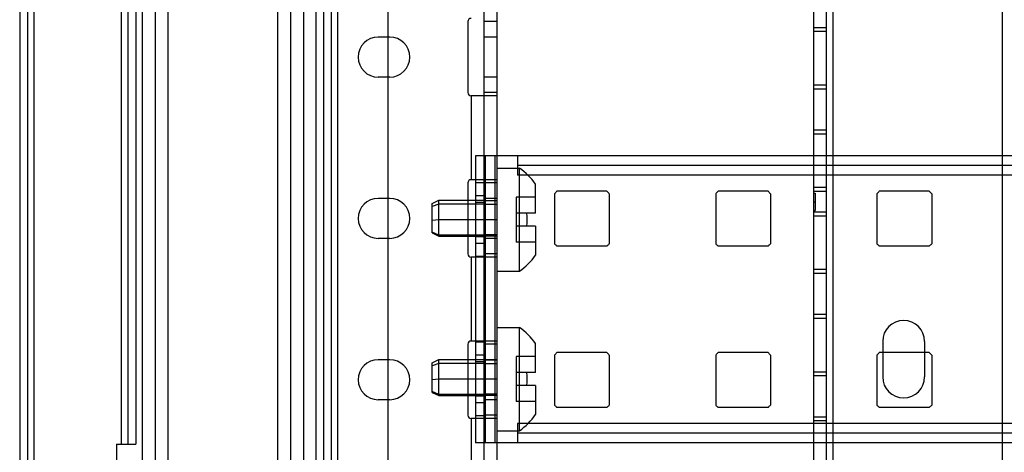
# Model space of a CAD drawing. Header units: millimetres. Extents: x 209 to 825, y 116 to 1310.
# Tile 49 of 70: x 211 to 363, y 1085 to 1152. Entities that reach past the tile are written whole.
import ezdxf

# ---------------------------------------------------------------- set-up
doc = ezdxf.new("R2010")
doc.units = ezdxf.units.MM
doc.header["$LTSCALE"] = 92.70943
doc.layers.get('0').update_dxf_attribs({"linetype": 'CONTINUOUS'})

msp = doc.modelspace()

# ---------------------------------------------------------------- linework, layer by layer
at = {"color": 7, "linetype": 'Continuous'}
for p, q in [((212.96, 1308.76), (212.96, 166.76)), ((226.56, 1086.26), (226.56, 1308.76)), ((256.76, 135.26), (256.76, 1308.76)), ((229.76, 1307.26), (229.76, 135.26)), ((231.76, 1307.26), (231.76, 135.26)), ((233.76, 1307.26), (233.76, 135.26)), ((250.76, 1307.26), (250.76, 135.26)), ((252.76, 1307.26), (252.76, 135.26)), ((254.76, 1307.26), (254.76, 135.26)), ((282.76, 1307.26), (282.76, 135.26)), ((284.76, 1307.26), (284.76, 135.26)), ((210.76, 1306.56), (210.76, 168.96)), ((211.96, 1306.56), (211.96, 168.96)), ((257.86, 1306.26), (257.86, 138.26)), ((259.06, 1306.26), (259.06, 138.26)), ((260.06, 1306.26), (260.06, 138.26)), ((227.56, 1268.76), (227.56, 1086.26)), ((228.76, 1268.76), (228.76, 1086.26)), ((267.86, 1268.11), (267.86, 176.41)), ((333.86, 1259.13), (333.86, 188.43)), ((335.86, 1259.13), (335.86, 188.43)), ((336.86, 1259.13), (336.86, 188.43)), ((363.12, 1259.13), (363.12, 188.43)), ((280.26, 1151.76), (280.26, 1140.76)), ((284.76, 1151.76), (282.76, 1151.76)), ((335.86, 1150.8), (333.86, 1150.8)), ((335.86, 1150.2), (333.86, 1150.2)), ((268.16, 1149.36), (266.36, 1149.36)), ((284.76, 1149.36), (282.76, 1149.36)), ((268.16, 1143.16), (266.36, 1143.16)), ((284.76, 1143.16), (282.76, 1143.16)), ((284.76, 1140.76), (282.76, 1140.76)), ((335.86, 1141.9), (333.86, 1141.9)), ((335.86, 1141.3), (333.86, 1141.3)), ((280.76, 1140.26), (280.76, 1127.26)), ((284.76, 1140.26), (280.76, 1140.26)), ((335.86, 1134.93), (333.86, 1134.93)), ((335.86, 1134.33), (333.86, 1134.33)), ((281.46, 1130.96), (281.46, 1086.46)), ((739.46, 1130.96), (281.46, 1130.96)), ((282.96, 1130.96), (282.96, 1086.46)), ((284.46, 1130.96), (284.46, 1086.46)), ((287.96, 1130.96), (287.96, 1127.96)), ((284.76, 1129.06), (288.26, 1129.06)), ((732.96, 1129.46), (287.96, 1129.46)), ((288.26, 1113.06), (288.26, 1129.06)), ((284.76, 1127.26), (280.76, 1127.26)), ((732.96, 1127.96), (287.96, 1127.96)), ((280.26, 1126.76), (280.26, 1115.76)), ((284.76, 1126.76), (281.46, 1126.76)), ((290.76, 1122.06), (290.76, 1126.56)), ((335.86, 1126.03), (333.86, 1126.03)), ((268.16, 1124.36), (266.36, 1124.36)), ((274.76, 1123.57), (275.76, 1124.07)), ((275.76, 1118.5), (275.76, 1124.07)), ((275.76, 1124.07), (282.76, 1124.07)), ((282.96, 1124.76), (281.46, 1124.76)), ((284.76, 1124.36), (282.76, 1124.36)), ((282.76, 1124.02), (284.76, 1124.02)), ((287.76, 1124.56), (287.76, 1117.56)), ((290.76, 1124.56), (287.76, 1124.56)), ((293.71, 1125.09), (293.71, 1117.34)), ((301.84, 1125.46), (294.09, 1125.46)), ((302.21, 1125.09), (302.21, 1117.34)), ((318.71, 1125.09), (318.71, 1117.34)), ((326.84, 1125.46), (319.09, 1125.46)), ((327.21, 1125.09), (327.21, 1117.34)), ((335.86, 1125.43), (333.86, 1125.43)), ((333.86, 1125.17), (334.16, 1125.17)), ((334.16, 1125.17), (334.16, 1122.49)), ((343.71, 1125.09), (343.71, 1117.34)), ((351.84, 1125.46), (344.09, 1125.46)), ((352.21, 1125.09), (352.21, 1117.34)), ((274.76, 1119), (274.76, 1123.57)), ((275.76, 1123.47), (274.76, 1123.13)), ((282.76, 1123.47), (275.76, 1123.47)), ((282.96, 1123.71), (281.46, 1123.71)), ((284.76, 1123.43), (282.76, 1123.43)), ((333.86, 1123.83), (334.16, 1123.83)), ((333.86, 1122.49), (334.16, 1122.49)), ((275.76, 1121.06), (274.76, 1120.92)), ((282.76, 1121.06), (275.76, 1121.06)), ((284.76, 1121.05), (282.76, 1121.05)), ((290.76, 1122.06), (287.76, 1122.06)), ((335.86, 1122.23), (333.86, 1122.23)), ((335.86, 1121.63), (333.86, 1121.63)), ((290.76, 1120.06), (287.76, 1120.06)), ((290.76, 1120.06), (290.76, 1115.56)), ((268.16, 1118.16), (266.36, 1118.16)), ((275.76, 1118.66), (274.76, 1119.15)), ((274.76, 1119), (275.76, 1118.5)), ((282.76, 1118.66), (275.76, 1118.66)), ((275.76, 1118.5), (282.76, 1118.5)), ((282.96, 1118.41), (281.46, 1118.41)), ((284.76, 1118.71), (282.76, 1118.71)), ((282.76, 1118.55), (284.76, 1118.55)), ((284.76, 1118.16), (282.76, 1118.16)), ((282.96, 1117.36), (281.46, 1117.36)), ((290.76, 1117.56), (287.76, 1117.56)), ((301.84, 1116.96), (294.09, 1116.96)), ((326.84, 1116.96), (319.09, 1116.96)), ((351.84, 1116.96), (344.09, 1116.96)), ((280.76, 1115.26), (280.76, 1102.26)), ((284.76, 1115.26), (280.76, 1115.26)), ((282.96, 1115.36), (281.46, 1115.36)), ((284.76, 1115.76), (282.76, 1115.76)), ((335.86, 1113.33), (333.86, 1113.33)), ((284.76, 1113.06), (288.26, 1113.06)), ((335.86, 1112.73), (333.86, 1112.73)), ((335.86, 1106.35), (333.86, 1106.35)), ((335.86, 1105.75), (333.86, 1105.75)), ((284.76, 1104.36), (288.26, 1104.36)), ((288.26, 1088.36), (288.26, 1104.36)), ((280.26, 1101.76), (280.26, 1090.76)), ((284.76, 1102.26), (280.76, 1102.26)), ((282.96, 1102.06), (281.46, 1102.06)), ((284.76, 1101.76), (282.76, 1101.76)), ((290.76, 1097.36), (290.76, 1101.86)), ((344.61, 1102.2), (344.61, 1096.7)), ((351.11, 1102.2), (351.11, 1096.7)), ((282.96, 1100.06), (281.46, 1100.06)), ((287.76, 1099.86), (287.76, 1092.86)), ((290.76, 1099.86), (287.76, 1099.86)), ((293.71, 1100.09), (293.71, 1092.34)), ((301.84, 1100.46), (294.09, 1100.46)), ((302.21, 1100.09), (302.21, 1092.34)), ((318.71, 1100.09), (318.71, 1092.34)), ((326.84, 1100.46), (319.09, 1100.46)), ((327.21, 1100.09), (327.21, 1092.34)), ((343.71, 1100.09), (343.71, 1092.34)), ((351.84, 1100.46), (344.09, 1100.46)), ((352.21, 1100.09), (352.21, 1092.34)), ((268.16, 1099.36), (266.36, 1099.36)), ((274.76, 1098.87), (275.76, 1099.37)), ((274.76, 1094.3), (274.76, 1098.87)), ((275.76, 1098.77), (274.76, 1098.43)), ((275.76, 1093.8), (275.76, 1099.37)), ((275.76, 1099.37), (282.76, 1099.37)), ((282.76, 1098.77), (275.76, 1098.77)), ((282.96, 1099.01), (281.46, 1099.01)), ((284.76, 1099.36), (282.76, 1099.36)), ((282.76, 1099.32), (284.76, 1099.32)), ((284.76, 1098.73), (282.76, 1098.73)), ((290.76, 1097.36), (287.76, 1097.36)), ((335.86, 1097.45), (333.86, 1097.45)), ((335.86, 1096.85), (333.86, 1096.85)), ((275.76, 1096.36), (274.76, 1096.22)), ((282.76, 1096.36), (275.76, 1096.36)), ((284.76, 1096.35), (282.76, 1096.35)), ((290.76, 1095.36), (287.76, 1095.36)), ((290.76, 1095.36), (290.76, 1090.86)), ((275.76, 1093.96), (274.76, 1094.45)), ((274.76, 1094.3), (275.76, 1093.8)), ((282.76, 1093.96), (275.76, 1093.96)), ((275.76, 1093.8), (282.76, 1093.8)), ((282.96, 1093.71), (281.46, 1093.71)), ((284.76, 1094.01), (282.76, 1094.01)), ((282.76, 1093.85), (284.76, 1093.85)), ((268.16, 1093.16), (266.36, 1093.16)), ((282.96, 1092.66), (281.46, 1092.66)), ((284.76, 1093.16), (282.76, 1093.16)), ((290.76, 1092.86), (287.76, 1092.86)), ((301.84, 1091.96), (294.09, 1091.96)), ((326.84, 1091.96), (319.09, 1091.96)), ((351.84, 1091.96), (344.09, 1091.96)), ((282.96, 1090.66), (281.46, 1090.66)), ((284.76, 1090.76), (282.76, 1090.76)), ((335.86, 1090.48), (333.86, 1090.48)), ((280.76, 1090.26), (280.76, 1077.26)), ((284.76, 1090.26), (280.76, 1090.26)), ((287.96, 1089.46), (287.96, 1086.46)), ((732.96, 1089.46), (287.96, 1089.46)), ((335.86, 1089.88), (333.86, 1089.88)), ((284.76, 1088.36), (288.26, 1088.36)), ((732.96, 1087.96), (287.96, 1087.96)), ((225.76, 1086.26), (225.76, 1031.26)), ((225.76, 1086.26), (228.76, 1086.26)), ((739.46, 1086.46), (281.46, 1086.46))]:
    msp.add_line(p, q, dxfattribs=at)
for centre, radius, start, end in [((280.76, 1151.76), 0.5, 89.9996, 180), ((266.36, 1146.26), 3.1, 90, 270), ((268.16, 1146.26), 3.1, 270, 90), ((280.76, 1140.76), 0.5, 180, 270.0004), ((282.76, 1121.06), 9.71, 34.5085, 55.4915), ((280.76, 1126.76), 0.5, 89.9996, 180), ((266.36, 1121.26), 3.1, 90, 270), ((268.16, 1121.26), 3.1, 270, 90), ((297.96, 1121.21), 5.75, 132.3426, 137.6574), ((297.96, 1121.21), 5.75, 42.3426, 47.6574), ((322.96, 1121.21), 5.75, 132.3426, 137.6574), ((322.96, 1121.21), 5.75, 42.3426, 47.6574), ((347.96, 1121.21), 5.75, 132.3426, 137.6574), ((347.96, 1121.21), 5.75, 42.3426, 47.6574), ((282.76, 1121.06), 6.73, 351.4508, 8.5492), ((297.96, 1121.21), 5.75, 222.3426, 227.6574), ((297.96, 1121.21), 5.75, 312.3426, 317.6574), ((322.96, 1121.21), 5.75, 222.3426, 227.6574), ((322.96, 1121.21), 5.75, 312.3426, 317.6574), ((347.96, 1121.21), 5.75, 222.3426, 227.6574), ((347.96, 1121.21), 5.75, 312.3426, 317.6574), ((280.76, 1115.76), 0.5, 180, 270.0004), ((282.76, 1121.06), 9.71, 304.5085, 325.4916), ((282.76, 1096.36), 9.71, 34.5085, 55.4915), ((347.86, 1102.2), 3.25, 0, 180), ((280.76, 1101.76), 0.5, 89.9996, 180), ((297.96, 1096.21), 5.75, 132.3426, 137.6574), ((297.96, 1096.21), 5.75, 42.3426, 47.6574), ((322.96, 1096.21), 5.75, 132.3426, 137.6574), ((322.96, 1096.21), 5.75, 42.3426, 47.6574), ((347.96, 1096.21), 5.75, 132.3426, 137.6574), ((347.96, 1096.21), 5.75, 42.3426, 47.6574), ((266.36, 1096.26), 3.1, 90, 270), ((268.16, 1096.26), 3.1, 270, 90), ((282.76, 1096.36), 6.73, 351.4508, 8.5492), ((347.86, 1096.7), 3.25, 180, 360), ((297.96, 1096.21), 5.75, 222.3426, 227.6574), ((297.96, 1096.21), 5.75, 312.3426, 317.6574), ((322.96, 1096.21), 5.75, 222.3426, 227.6574), ((322.96, 1096.21), 5.75, 312.3426, 317.6574), ((347.96, 1096.21), 5.75, 222.3426, 227.6574), ((347.96, 1096.21), 5.75, 312.3426, 317.6574), ((280.76, 1090.76), 0.5, 180, 270.0004), ((282.76, 1096.36), 9.71, 304.5085, 325.4916)]:
    msp.add_arc(centre, radius, start, end, dxfattribs=at)

doc.saveas('drawing.dxf')
